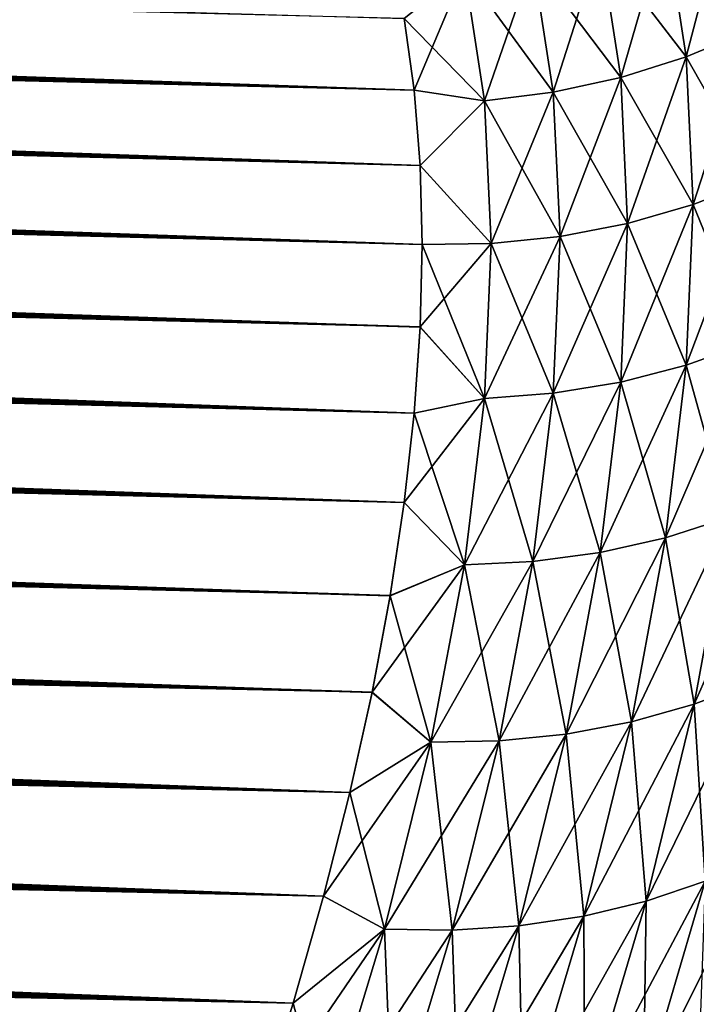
# Model space of a CAD drawing. Header units: metres. Extents: x -61 to 49, y -32 to 32.
# Tile 152 of 256: x 42.05 to 44.04, y -19.75 to -16.86. Entities that reach past the tile are written whole.
import ezdxf

# ---------------------------------------------------------------- set-up
doc = ezdxf.new("R2010")
doc.units = ezdxf.units.M
doc.layers.add('solid_K_27_40_10_000Y34', color=7, linetype='CONTINUOUS')

msp = doc.modelspace()

# ---------------------------------------------------------------- linework, layer by layer
at = {"layer": 'solid_K_27_40_10_000Y34'}
for points in [[(43.208416, -17.069876, -10.948779), (8.881098, -15.945402, -10.521252), (8.959942, -15.885625, -10.649261)], [(43.179058, -16.859222, -11.374068), (43.208416, -17.069876, -10.948779), (8.959942, -15.885625, -10.649261)], [(43.208416, -17.069876, -10.948779), (8.812924, -16.004751, -10.397364), (8.881098, -15.945402, -10.521252)], [(43.208401, -17.069761, 10.949), (8.806082, -16.011202, 10.384082), (8.749625, -16.069988, 10.264708)], [(43.208416, -17.069876, -10.948779), (8.755336, -16.063543, -10.277651), (8.812924, -16.004751, -10.397364)], [(43.208401, -17.069761, 10.949), (43.179043, -16.859137, 11.374247), (8.806082, -16.011202, 10.384082)], [(43.208401, -17.069761, 10.949), (8.749625, -16.069988, 10.264708), (8.702182, -16.128473, 10.148696)], [(43.226002, -17.29109, -10.529416), (8.706863, -16.122061, -10.161276), (8.755336, -16.063543, -10.277651)], [(43.208416, -17.069876, -10.948779), (43.226002, -17.29109, -10.529416), (8.755336, -16.063543, -10.277651)], [(43.208401, -17.069761, 10.949), (8.702182, -16.128473, 10.148696), (8.663455, -16.1866, 10.035992)], [(43.226002, -17.29109, -10.529416), (8.667266, -16.180258, -10.048165), (8.706863, -16.122061, -10.161276)], [(43.208401, -17.069761, 10.949), (8.663455, -16.1866, 10.035992), (8.632588, -16.244707, 9.925769)], [(43.226002, -17.29109, -10.529416), (8.635576, -16.238447, -9.93753), (8.667266, -16.180258, -10.048165)], [(43.226002, -17.29109, -10.529416), (8.611416, -16.296679, -9.829165), (8.635576, -16.238447, -9.93753)], [(43.225998, -17.290945, 10.529683), (8.632588, -16.244707, 9.925769), (8.609248, -16.302828, 9.817851)], [(43.225998, -17.290945, 10.529683), (43.208401, -17.069761, 10.949), (8.632588, -16.244707, 9.925769)], [(43.231838, -17.522821, -10.116003), (8.594408, -16.355217, -9.722486), (8.611416, -16.296679, -9.829165)], [(43.226002, -17.29109, -10.529416), (43.231838, -17.522821, -10.116003), (8.611416, -16.296679, -9.829165)], [(43.225998, -17.290945, 10.529683), (8.609248, -16.302828, 9.817851), (8.593028, -16.361303, 9.711519)], [(43.231838, -17.522821, -10.116003), (8.584213, -16.414148, -9.617263), (8.594408, -16.355217, -9.722486)], [(43.225998, -17.290945, 10.529683), (8.593028, -16.361303, 9.711519), (8.583591, -16.420294, 9.606415)], [(43.231838, -17.522821, -10.116003), (8.580831, -16.473772, -9.51293), (8.584213, -16.414148, -9.617263)], [(43.231838, -17.522646, 10.116307), (8.583591, -16.420294, 9.606415), (8.580915, -16.480005, 9.502148)], [(43.231838, -17.522646, 10.116307), (43.225998, -17.290945, 10.529683), (8.583591, -16.420294, 9.606415)], [(43.231838, -17.522821, -10.116003), (8.58408, -16.534328, -9.409054), (8.580831, -16.473772, -9.51293)], [(43.231838, -17.522646, 10.116307), (8.580915, -16.480005, 9.502148), (8.584764, -16.540596, 9.398417)], [(44.131229, -16.496281, 11.635005), (43.946579, -16.578217, 11.656009), (44.007183, -16.972086, 10.843303)], [(44.131233, -16.496304, -11.634956), (44.192303, -16.894701, -10.811773), (43.946583, -16.578239, -11.655961)], [(44.192299, -16.894676, 10.811824), (44.131229, -16.496281, 11.635005), (44.007183, -16.972086, 10.843303)], [(43.225967, -17.764996, -9.708657), (8.594123, -16.59601, -9.305321), (8.58408, -16.534328, -9.409054)], [(43.231838, -17.522821, -10.116003), (43.225967, -17.764996, -9.708657), (8.58408, -16.534328, -9.409054)], [(43.231838, -17.522646, 10.116307), (8.584764, -16.540596, 9.398417), (8.595411, -16.60231, 9.294833)], [(43.946579, -16.578217, 11.656009), (43.754467, -16.642937, 11.668443), (43.814587, -17.03256, 10.865688)], [(43.946583, -16.578239, -11.655961), (44.007187, -16.972109, -10.843253), (43.754471, -16.64296, -11.668395)], [(44.007183, -16.972086, 10.843303), (43.946579, -16.578217, 11.656009), (43.814587, -17.03256, 10.865688)], [(44.192303, -16.894701, -10.811773), (44.007187, -16.972109, -10.843253), (43.946583, -16.578239, -11.655961)], [(43.225967, -17.764996, -9.708657), (8.610914, -16.659107, -9.201267), (8.594123, -16.59601, -9.305321)], [(43.231838, -17.522646, 10.116307), (8.595411, -16.60231, 9.294833), (8.612949, -16.66544, 9.190935)], [(43.754467, -16.642937, 11.668443), (43.556873, -16.689777, 11.672178), (43.616501, -17.075478, 10.87875)], [(43.754471, -16.64296, -11.668395), (43.814594, -17.032583, -10.86564), (43.556877, -16.6898, -11.672132)], [(43.814587, -17.03256, 10.865688), (43.754467, -16.642937, 11.668443), (43.616501, -17.075478, 10.87875)], [(44.007187, -16.972109, -10.843253), (43.814594, -17.032583, -10.86564), (43.754471, -16.64296, -11.668395)], [(43.225967, -17.764996, -9.708657), (8.63484, -16.723785, -9.096686), (8.610914, -16.659107, -9.201267)], [(43.225979, -17.764793, 9.708986), (8.612949, -16.66544, 9.190935), (8.637675, -16.730196, 9.08644)], [(43.225979, -17.764793, 9.708986), (43.231838, -17.522646, 10.116307), (8.612949, -16.66544, 9.190935)], [(43.556873, -16.689777, 11.672178), (43.355839, -16.718254, 11.667178), (43.414963, -17.100391, 10.882352)], [(43.556877, -16.6898, -11.672132), (43.616505, -17.075499, -10.878701), (43.355843, -16.718275, -11.667131)], [(43.616501, -17.075478, 10.87875), (43.556873, -16.689777, 11.672178), (43.414963, -17.100391, 10.882352)], [(43.814594, -17.032583, -10.86564), (43.616505, -17.075499, -10.878701), (43.556877, -16.6898, -11.672132)], [(43.208347, -18.01755, -9.307489), (8.666349, -16.790401, -8.991085), (8.63484, -16.723785, -9.096686)], [(43.225967, -17.764996, -9.708657), (43.208347, -18.01755, -9.307489), (8.63484, -16.723785, -9.096686)], [(43.225979, -17.764793, 9.708986), (8.637675, -16.730196, 9.08644), (8.66994, -16.79705, 8.980666)], [(43.355839, -16.718254, 11.667178), (43.179043, -16.859137, 11.374247), (43.208401, -17.069761, 10.949)], [(43.355843, -16.718275, -11.667131), (43.414967, -17.100414, -10.882304), (43.179058, -16.859222, -11.374068)], [(43.414963, -17.100391, 10.882352), (43.355839, -16.718254, 11.667178), (43.208401, -17.069761, 10.949)], [(43.616505, -17.075499, -10.878701), (43.414967, -17.100414, -10.882304), (43.355843, -16.718275, -11.667131)], [(43.208347, -18.01755, -9.307489), (8.705775, -16.859138, -8.884273), (8.666349, -16.790401, -8.991085)], [(43.225979, -17.764793, 9.708986), (8.66994, -16.79705, 8.980666), (8.710131, -16.866102, 8.873568)], [(43.208347, -18.01755, -9.307489), (8.754018, -16.930603, -8.775442), (8.705775, -16.859138, -8.884273)], [(43.225979, -17.764793, 9.708986), (8.710131, -16.866102, 8.873568), (8.759196, -16.937788, 8.764617)], [(43.414967, -17.100414, -10.882304), (43.208416, -17.069876, -10.948779), (43.179058, -16.859222, -11.374068)], [(44.192299, -16.894676, 10.811824), (44.007183, -16.972086, 10.843303), (44.027428, -17.405495, 10.048978)], [(44.192303, -16.894701, -10.811773), (44.212696, -17.333454, -10.007322), (44.007187, -16.972109, -10.843253)], [(44.2127, -17.333426, 10.007367), (44.192299, -16.894676, 10.811824), (44.027428, -17.405495, 10.048978)], [(43.208347, -18.01755, -9.307489), (8.811336, -17.004843, -8.664665), (8.754018, -16.930603, -8.775442)], [(43.208366, -18.01733, 9.307826), (8.759196, -16.937788, 8.764617), (8.817414, -17.01223, 8.653763)], [(43.208366, -18.01733, 9.307826), (43.225979, -17.764793, 9.708986), (8.759196, -16.937788, 8.764617)], [(44.007183, -16.972086, 10.843303), (43.814587, -17.03256, 10.865688), (43.834675, -17.46092, 10.080979)], [(44.007187, -16.972109, -10.843253), (44.027428, -17.405523, -10.048934), (43.814594, -17.032583, -10.86564)], [(44.027428, -17.405495, 10.048978), (44.007183, -16.972086, 10.843303), (43.834675, -17.46092, 10.080979)], [(44.212696, -17.333454, -10.007322), (44.027428, -17.405523, -10.048934), (44.007187, -16.972109, -10.843253)], [(43.17897, -18.280489, -8.912537), (8.879186, -17.082342, -8.55143), (8.811336, -17.004843, -8.664665)], [(43.208347, -18.01755, -9.307489), (43.17897, -18.280489, -8.912537), (8.811336, -17.004843, -8.664665)], [(43.208366, -18.01733, 9.307826), (8.817414, -17.01223, 8.653763), (8.886373, -17.090073, 8.540264)], [(43.814587, -17.03256, 10.865688), (43.616501, -17.075478, 10.87875), (43.636421, -17.49913, 10.103041)], [(43.814594, -17.032583, -10.86564), (43.834671, -17.460949, -10.080935), (43.616505, -17.075499, -10.878701)], [(43.834675, -17.46092, 10.080979), (43.814587, -17.03256, 10.865688), (43.636421, -17.49913, 10.103041)], [(44.027428, -17.405523, -10.048934), (43.834671, -17.460949, -10.080935), (43.814594, -17.032583, -10.86564)], [(43.17897, -18.280489, -8.912537), (8.957678, -17.163157, -8.435816), (8.879186, -17.082342, -8.55143)], [(43.414963, -17.100391, 10.882352), (43.208401, -17.069761, 10.949), (43.225998, -17.290945, 10.529683)], [(43.414967, -17.100414, -10.882304), (43.226002, -17.29109, -10.529416), (43.208416, -17.069876, -10.948779)], [(43.616501, -17.075478, 10.87875), (43.414963, -17.100391, 10.882352), (43.434715, -17.51973, 10.114934)], [(43.616505, -17.075499, -10.878701), (43.636417, -17.499157, -10.102997), (43.414967, -17.100414, -10.882304)], [(43.636421, -17.49913, 10.103041), (43.616501, -17.075478, 10.87875), (43.434715, -17.51973, 10.114934)], [(43.834671, -17.460949, -10.080935), (43.636417, -17.499157, -10.102997), (43.616505, -17.075499, -10.878701)], [(43.208366, -18.01733, 9.307826), (8.886373, -17.090073, 8.540264), (8.966142, -17.171333, 8.424261)], [(43.434715, -17.51973, 10.114934), (43.414963, -17.100391, 10.882352), (43.225998, -17.290945, 10.529683)], [(43.414967, -17.100414, -10.882304), (43.434711, -17.519756, -10.114891), (43.226002, -17.29109, -10.529416)], [(43.636417, -17.499157, -10.102997), (43.434711, -17.519756, -10.114891), (43.414967, -17.100414, -10.882304)], [(43.17897, -18.280489, -8.912537), (9.04882, -17.247763, -8.317414), (8.957678, -17.163157, -8.435816)], [(43.179001, -18.280268, 8.912859), (8.966142, -17.171333, 8.424261), (9.058638, -17.256424, 8.305441)], [(43.179001, -18.280268, 8.912859), (43.208366, -18.01733, 9.307826), (8.966142, -17.171333, 8.424261)], [(43.17897, -18.280489, -8.912537), (9.152536, -17.336195, -8.196355), (9.04882, -17.247763, -8.317414)], [(43.179001, -18.280268, 8.912859), (9.058638, -17.256424, 8.305441), (9.163787, -17.345375, 8.183943)], [(43.434715, -17.51973, 10.114934), (43.225998, -17.290945, 10.529683), (43.231838, -17.522646, 10.116307)], [(43.434711, -17.519756, -10.114891), (43.231838, -17.522821, -10.116003), (43.226002, -17.29109, -10.529416)], [(43.137779, -18.553726, -8.524005), (9.270803, -17.428629, -8.072697), (9.152536, -17.336195, -8.196355)], [(43.17897, -18.280489, -8.912537), (43.137779, -18.553726, -8.524005), (9.152536, -17.336195, -8.196355)], [(44.2127, -17.333426, 10.007367), (44.027428, -17.405495, 10.048978), (44.007175, -17.876699, 9.276485)], [(44.192291, -17.810734, 9.225184), (44.2127, -17.333426, 10.007367), (44.007175, -17.876699, 9.276485)], [(44.212696, -17.333454, -10.007322), (44.192287, -17.81076, -9.225142), (44.027428, -17.405523, -10.048934)], [(43.179001, -18.280268, 8.912859), (9.163787, -17.345375, 8.183943), (9.283463, -17.438175, 8.060081)], [(43.137779, -18.553726, -8.524005), (9.40351, -17.525141, -7.94652), (9.270803, -17.428629, -8.072697)], [(44.027428, -17.405495, 10.048978), (43.834675, -17.46092, 10.080979), (43.814579, -17.926323, 9.317666)], [(44.007175, -17.876699, 9.276485), (44.027428, -17.405495, 10.048978), (43.814579, -17.926323, 9.317666)], [(44.027428, -17.405523, -10.048934), (44.007172, -17.876726, -9.276443), (43.834671, -17.460949, -10.080935)], [(44.192287, -17.81076, -9.225142), (44.007172, -17.876726, -9.276443), (44.027428, -17.405523, -10.048934)], [(43.137814, -18.553514, 8.524296), (9.283463, -17.438175, 8.060081), (9.417561, -17.53491, 7.933917)], [(43.137814, -18.553514, 8.524296), (43.179001, -18.280268, 8.912859), (9.283463, -17.438175, 8.060081)], [(43.834675, -17.46092, 10.080979), (43.636421, -17.49913, 10.103041), (43.616493, -17.959091, 9.348303)], [(43.814579, -17.926323, 9.317666), (43.834675, -17.46092, 10.080979), (43.616493, -17.959091, 9.348303)], [(43.834671, -17.460949, -10.080935), (43.814579, -17.926348, -9.317624), (43.636417, -17.499157, -10.102997)], [(44.007172, -17.876726, -9.276443), (43.814579, -17.926348, -9.317624), (43.834671, -17.460949, -10.080935)], [(43.636421, -17.49913, 10.103041), (43.434715, -17.51973, 10.114934), (43.414955, -17.974669, 9.36808)], [(43.616493, -17.959091, 9.348303), (43.636421, -17.49913, 10.103041), (43.414955, -17.974669, 9.36808)], [(43.636417, -17.499157, -10.102997), (43.616489, -17.959116, -9.348262), (43.434711, -17.519756, -10.114891)], [(43.814579, -17.926348, -9.317624), (43.616489, -17.959116, -9.348262), (43.636417, -17.499157, -10.102997)], [(43.137779, -18.553726, -8.524005), (9.552289, -17.625494, -7.818433), (9.40351, -17.525141, -7.94652)], [(43.137814, -18.553514, 8.524296), (9.417561, -17.53491, 7.933917), (9.567568, -17.635418, 7.805932)], [(43.414955, -17.974693, -9.368039), (43.225967, -17.764996, -9.708657), (43.231838, -17.522821, -10.116003)], [(43.434715, -17.51973, 10.114934), (43.231838, -17.522646, 10.116307), (43.225979, -17.764793, 9.708986)], [(43.414955, -17.974669, 9.36808), (43.434715, -17.51973, 10.114934), (43.225979, -17.764793, 9.708986)], [(43.434711, -17.519756, -10.114891), (43.414955, -17.974693, -9.368039), (43.231838, -17.522821, -10.116003)], [(43.616489, -17.959116, -9.348262), (43.414955, -17.974693, -9.368039), (43.434711, -17.519756, -10.114891)], [(43.084667, -18.837339, -8.14188), (9.717069, -17.729774, -7.688487), (9.552289, -17.625494, -7.818433)], [(43.137779, -18.553726, -8.524005), (43.084667, -18.837339, -8.14188), (9.552289, -17.625494, -7.818433)], [(43.137814, -18.553514, 8.524296), (9.567568, -17.635418, 7.805932), (9.733397, -17.739782, 7.676179)], [(43.084667, -18.837339, -8.14188), (9.805923, -17.783325, -7.622977), (9.717069, -17.729774, -7.688487)], [(43.084705, -18.837149, 8.14213), (9.733397, -17.739782, 7.676179), (9.916684, -17.847895, 7.545053)], [(43.084705, -18.837149, 8.14213), (43.137814, -18.553514, 8.524296), (9.733397, -17.739782, 7.676179)], [(43.414955, -17.974693, -9.368039), (43.208347, -18.01755, -9.307489), (43.225967, -17.764996, -9.708657)], [(43.414955, -17.974669, 9.36808), (43.225979, -17.764793, 9.708986), (43.208366, -18.01733, 9.307826)], [(43.084667, -18.837339, -8.14188), (9.899195, -17.837799, -7.557167), (9.805923, -17.783325, -7.622977)], [(44.192291, -17.810734, 9.225184), (44.007175, -17.876699, 9.276485), (43.946571, -18.383583, 8.529039)], [(44.131222, -18.324427, 8.468582), (44.192291, -17.810734, 9.225184), (43.946571, -18.383583, 8.529039)], [(44.192287, -17.81076, -9.225142), (44.131218, -18.324453, -8.468544), (44.007172, -17.876726, -9.276443)], [(43.019592, -19.131208, -7.76645), (9.996653, -17.893232, -7.491009), (9.899195, -17.837799, -7.557167)], [(43.084667, -18.837339, -8.14188), (43.019592, -19.131208, -7.76645), (9.899195, -17.837799, -7.557167)], [(43.084705, -18.837149, 8.14213), (9.916684, -17.847895, 7.545053), (10.014796, -17.903381, 7.478987)], [(44.007175, -17.876699, 9.276485), (43.814579, -17.926323, 9.317666), (43.754459, -18.42671, 8.578874)], [(43.946571, -18.383583, 8.529039), (44.007175, -17.876699, 9.276485), (43.754459, -18.42671, 8.578874)], [(44.007172, -17.876726, -9.276443), (43.946568, -18.38361, -8.529001), (43.814579, -17.926348, -9.317624)], [(44.131218, -18.324453, -8.468544), (43.946568, -18.38361, -8.529001), (44.007172, -17.876726, -9.276443)], [(43.019592, -19.131208, -7.76645), (10.098581, -17.949617, -7.424551), (9.996653, -17.893232, -7.491009)], [(43.084705, -18.837149, 8.14213), (10.014796, -17.903381, 7.478987), (10.117393, -17.95982, 7.412621)], [(43.019592, -19.131208, -7.76645), (10.205287, -18.006945, -7.357845), (10.098581, -17.949617, -7.424551)], [(43.814579, -17.926323, 9.317666), (43.616493, -17.959091, 9.348303), (43.556866, -18.453365, 8.617572)], [(43.754459, -18.42671, 8.578874), (43.814579, -17.926323, 9.317666), (43.556866, -18.453365, 8.617572)], [(43.814579, -17.926348, -9.317624), (43.754456, -18.426737, -8.578836), (43.616489, -17.959116, -9.348262)], [(43.946568, -18.38361, -8.529001), (43.754456, -18.426737, -8.578836), (43.814579, -17.926348, -9.317624)], [(43.084705, -18.837149, 8.14213), (10.117393, -17.95982, 7.412621), (10.224751, -18.017197, 7.346008)], [(43.414955, -17.974669, 9.36808), (43.208366, -18.01733, 9.307826), (43.179001, -18.280268, 8.912859)], [(43.355831, -18.463272, 8.644734), (43.414955, -17.974669, 9.36808), (43.179001, -18.280268, 8.912859)], [(43.414955, -17.974693, -9.368039), (43.355827, -18.463297, -8.644697), (43.208347, -18.01755, -9.307489)], [(43.556862, -18.45339, -8.617535), (43.355827, -18.463297, -8.644697), (43.414955, -17.974693, -9.368039)], [(43.616493, -17.959091, 9.348303), (43.414955, -17.974669, 9.36808), (43.355831, -18.463272, 8.644734)], [(43.556866, -18.453365, 8.617572), (43.616493, -17.959091, 9.348303), (43.355831, -18.463272, 8.644734)], [(43.616489, -17.959116, -9.348262), (43.556862, -18.45339, -8.617535), (43.414955, -17.974693, -9.368039)], [(43.754456, -18.426737, -8.578836), (43.556862, -18.45339, -8.617535), (43.616489, -17.959116, -9.348262)], [(43.019592, -19.131208, -7.76645), (10.316913, -18.065205, -7.29092), (10.205287, -18.006945, -7.357845)], [(43.084705, -18.837149, 8.14213), (10.224751, -18.017197, 7.346008), (10.336996, -18.075508, 7.279177)], [(43.355827, -18.463297, -8.644697), (43.17897, -18.280489, -8.912537), (43.208347, -18.01755, -9.307489)], [(43.019592, -19.131208, -7.76645), (10.433137, -18.124426, -7.223747), (10.316913, -18.065205, -7.29092)], [(43.084705, -18.837149, 8.14213), (10.336996, -18.075508, 7.279177), (10.453819, -18.134781, 7.212093)], [(43.019592, -19.131208, -7.76645), (10.55421, -18.184607, -7.156357), (10.433137, -18.124426, -7.223747)], [(43.019634, -19.131046, 7.766653), (10.453819, -18.134781, 7.212093), (10.575478, -18.195011, 7.144796)], [(43.019634, -19.131046, 7.766653), (43.084705, -18.837149, 8.14213), (10.453819, -18.134781, 7.212093)], [(42.942341, -19.435465, -7.397696), (10.68044, -18.245741, -7.088792), (10.55421, -18.184607, -7.156357)], [(43.019592, -19.131208, -7.76645), (42.942341, -19.435465, -7.397696), (10.55421, -18.184607, -7.156357)], [(43.019634, -19.131046, 7.766653), (10.575478, -18.195011, 7.144796), (10.70229, -18.256187, 7.077332)], [(42.942341, -19.435465, -7.397696), (10.812045, -18.307827, -7.021082), (10.68044, -18.245741, -7.088792)], [(43.019634, -19.131046, 7.766653), (10.70229, -18.256187, 7.077332), (10.834476, -18.318306, 7.009737)], [(44.306511, -18.249851, 8.398127), (44.131222, -18.324427, 8.468582), (44.029907, -18.872015, 7.740599)], [(44.204468, -18.805132, 7.661191), (44.306511, -18.249851, 8.398127), (44.029907, -18.872015, 7.740599)], [(43.355827, -18.463297, -8.644697), (43.137779, -18.553726, -8.524005), (43.17897, -18.280489, -8.912537)], [(43.355831, -18.463272, 8.644734), (43.179001, -18.280268, 8.912859), (43.137814, -18.553514, 8.524296)], [(42.942341, -19.435465, -7.397696), (10.94867, -18.370882, -6.953203), (10.812045, -18.307827, -7.021082)], [(43.019634, -19.131046, 7.766653), (10.834476, -18.318306, 7.009737), (10.971681, -18.381382, 6.941986)], [(44.131222, -18.324427, 8.468582), (43.946571, -18.383583, 8.529039), (43.846016, -18.923729, 7.809599)], [(44.029907, -18.872015, 7.740599), (44.131222, -18.324427, 8.468582), (43.846016, -18.923729, 7.809599)], [(44.131218, -18.324453, -8.468544), (44.0299, -18.872042, -7.740568), (43.946568, -18.38361, -8.529001)], [(44.204464, -18.805159, -7.661159), (44.0299, -18.872042, -7.740568), (44.131218, -18.324453, -8.468544)], [(42.942341, -19.435465, -7.397696), (11.090528, -18.43491, -6.885181), (10.94867, -18.370882, -6.953203)], [(43.019634, -19.131046, 7.766653), (10.971681, -18.381382, 6.941986), (11.114114, -18.445421, 6.874101)], [(43.946571, -18.383583, 8.529039), (43.754459, -18.42671, 8.578874), (43.654697, -18.959743, 7.867481)], [(43.846016, -18.923729, 7.809599), (43.946571, -18.383583, 8.529039), (43.654697, -18.959743, 7.867481)], [(43.946568, -18.38361, -8.529001), (43.846012, -18.923756, -7.809568), (43.754456, -18.426737, -8.578836)], [(44.0299, -18.872042, -7.740568), (43.846012, -18.923756, -7.809568), (43.946568, -18.38361, -8.529001)], [(42.942341, -19.435465, -7.397696), (11.237962, -18.499907, -6.817056), (11.090528, -18.43491, -6.885181)], [(43.754459, -18.42671, 8.578874), (43.556866, -18.453365, 8.617572), (43.457916, -18.979683, 7.913646)], [(43.654697, -18.959743, 7.867481), (43.754459, -18.42671, 8.578874), (43.457916, -18.979683, 7.913646)], [(43.754456, -18.426737, -8.578836), (43.65469, -18.959768, -7.86745), (43.556862, -18.45339, -8.617535)], [(43.846012, -18.923756, -7.809568), (43.65469, -18.959768, -7.86745), (43.754456, -18.426737, -8.578836)], [(42.942379, -19.435326, 7.39786), (11.114114, -18.445421, 6.874101), (11.262115, -18.510422, 6.806118)], [(42.942379, -19.435326, 7.39786), (43.019634, -19.131046, 7.766653), (11.114114, -18.445421, 6.874101)], [(43.355831, -18.463272, 8.644734), (43.137814, -18.553514, 8.524296), (43.084705, -18.837149, 8.14213)], [(43.25771, -18.983345, 7.947618), (43.355831, -18.463272, 8.644734), (43.084705, -18.837149, 8.14213)], [(43.355827, -18.463297, -8.644697), (43.257702, -18.98337, -7.947587), (43.137779, -18.553726, -8.524005)], [(43.457909, -18.979708, -7.913615), (43.257702, -18.98337, -7.947587), (43.355827, -18.463297, -8.644697)], [(43.556866, -18.453365, 8.617572), (43.355831, -18.463272, 8.644734), (43.25771, -18.983345, 7.947618)], [(43.457916, -18.979683, 7.913646), (43.556866, -18.453365, 8.617572), (43.25771, -18.983345, 7.947618)], [(43.556862, -18.45339, -8.617535), (43.457909, -18.979708, -7.913615), (43.355827, -18.463297, -8.644697)], [(43.65469, -18.959768, -7.86745), (43.457909, -18.979708, -7.913615), (43.556862, -18.45339, -8.617535)], [(42.852894, -19.749968, -7.035961), (11.39127, -18.565866, -6.748861), (11.237962, -18.499907, -6.817056)], [(42.942341, -19.435465, -7.397696), (42.852894, -19.749968, -7.035961), (11.237962, -18.499907, -6.817056)], [(42.942379, -19.435326, 7.39786), (11.262115, -18.510422, 6.806118), (11.415981, -18.576384, 6.73807)], [(43.257702, -18.98337, -7.947587), (43.084667, -18.837339, -8.14188), (43.137779, -18.553726, -8.524005)], [(42.852894, -19.749968, -7.035961), (11.550086, -18.632807, -6.680578), (11.39127, -18.565866, -6.748861)], [(42.942379, -19.435326, 7.39786), (11.415981, -18.576384, 6.73807), (11.575352, -18.64332, 6.669938)], [(42.852894, -19.749968, -7.035961), (11.714554, -18.700729, -6.612224), (11.550086, -18.632807, -6.680578)], [(42.942379, -19.435326, 7.39786), (11.575352, -18.64332, 6.669938), (11.740366, -18.711235, 6.601739)], [(42.852894, -19.749968, -7.035961), (11.885065, -18.769636, -6.543836), (11.714554, -18.700729, -6.612224)], [(42.942379, -19.435326, 7.39786), (11.740366, -18.711235, 6.601739), (11.911407, -18.780127, 6.53351)], [(42.852894, -19.749968, -7.035961), (12.061996, -18.839525, -6.47545), (11.885065, -18.769636, -6.543836)], [(42.852932, -19.749851, 7.03609), (11.911407, -18.780127, 6.53351), (12.088845, -18.849998, 6.465284)], [(42.852932, -19.749851, 7.03609), (42.942379, -19.435326, 7.39786), (11.911407, -18.780127, 6.53351)], [(44.204468, -18.805132, 7.661191), (44.029907, -18.872015, 7.740599), (43.889034, -19.450727, 7.043916)], [(44.062599, -19.392092, 6.956236), (44.204468, -18.805132, 7.661191), (43.889034, -19.450727, 7.043916)], [(44.204464, -18.805159, -7.661159), (44.062592, -19.392117, -6.956206), (44.0299, -18.872042, -7.740568)], [(42.750927, -20.074867, -6.681256), (12.245029, -18.910406, -6.407052), (12.061996, -18.839525, -6.47545)], [(42.852894, -19.749968, -7.035961), (42.750927, -20.074867, -6.681256), (12.061996, -18.839525, -6.47545)], [(43.257702, -18.98337, -7.947587), (43.019592, -19.131208, -7.76645), (43.084667, -18.837339, -8.14188)], [(43.25771, -18.983345, 7.947618), (43.084705, -18.837149, 8.14213), (43.019634, -19.131046, 7.766653)], [(42.852932, -19.749851, 7.03609), (12.088845, -18.849998, 6.465284), (12.272363, -18.920858, 6.397048)], [(44.029907, -18.872015, 7.740599), (43.846016, -18.923729, 7.809599), (43.706192, -19.49445, 7.12078)], [(43.889034, -19.450727, 7.043916), (44.029907, -18.872015, 7.740599), (43.706192, -19.49445, 7.12078)], [(44.0299, -18.872042, -7.740568), (43.889027, -19.45075, -7.043888), (43.846012, -18.923756, -7.809568)], [(44.062592, -19.392117, -6.956206), (43.889027, -19.45075, -7.043888), (44.0299, -18.872042, -7.740568)], [(42.750927, -20.074867, -6.681256), (12.434184, -18.982286, -6.338652), (12.245029, -18.910406, -6.407052)], [(42.852932, -19.749851, 7.03609), (12.272363, -18.920858, 6.397048), (12.461983, -18.992714, 6.328812)], [(43.846016, -18.923729, 7.809599), (43.654697, -18.959743, 7.867481), (43.515957, -19.52281, 7.186033)], [(43.706192, -19.49445, 7.12078), (43.846016, -18.923729, 7.809599), (43.515957, -19.52281, 7.186033)], [(43.846012, -18.923756, -7.809568), (43.706184, -19.494473, -7.120751), (43.65469, -18.959768, -7.86745)], [(43.889027, -19.45075, -7.043888), (43.706184, -19.494473, -7.120751), (43.846012, -18.923756, -7.809568)], [(43.654697, -18.959743, 7.867481), (43.457916, -18.979683, 7.913646), (43.320297, -19.535517, 7.239002)], [(43.515957, -19.52281, 7.186033), (43.654697, -18.959743, 7.867481), (43.320297, -19.535517, 7.239002)], [(43.65469, -18.959768, -7.86745), (43.515953, -19.522833, -7.186005), (43.457909, -18.979708, -7.913615)], [(43.706184, -19.494473, -7.120751), (43.515953, -19.522833, -7.186005), (43.65469, -18.959768, -7.86745)], [(42.750927, -20.074867, -6.681256), (12.629896, -19.055162, -6.270288), (12.434184, -18.982286, -6.338652)], [(43.25771, -18.983345, 7.947618), (43.019634, -19.131046, 7.766653), (42.942379, -19.435326, 7.39786)], [(43.121223, -19.532438, 7.279142), (43.25771, -18.983345, 7.947618), (42.942379, -19.435326, 7.39786)], [(43.257702, -18.98337, -7.947587), (43.121216, -19.532461, -7.279114), (43.019592, -19.131208, -7.76645)], [(43.32029, -19.53554, -7.238975), (43.121216, -19.532461, -7.279114), (43.257702, -18.98337, -7.947587)], [(43.457916, -18.979683, 7.913646), (43.25771, -18.983345, 7.947618), (43.121223, -19.532438, 7.279142)], [(43.320297, -19.535517, 7.239002), (43.457916, -18.979683, 7.913646), (43.121223, -19.532438, 7.279142)], [(43.457909, -18.979708, -7.913615), (43.32029, -19.53554, -7.238975), (43.257702, -18.98337, -7.947587)], [(43.515953, -19.522833, -7.186005), (43.32029, -19.53554, -7.238975), (43.457909, -18.979708, -7.913615)], [(42.852932, -19.749851, 7.03609), (12.461983, -18.992714, 6.328812), (12.658141, -19.065559, 6.260615)], [(42.750927, -20.074867, -6.681256), (12.8326, -19.129036, -6.201996), (12.629896, -19.055162, -6.270288)], [(42.852932, -19.749851, 7.03609), (12.658141, -19.065559, 6.260615), (12.861274, -19.139393, 6.192499)], [(42.750927, -20.074867, -6.681256), (13.042095, -19.203915, -6.133772), (12.8326, -19.129036, -6.201996)], [(43.121216, -19.532461, -7.279114), (42.942341, -19.435465, -7.397696), (43.019592, -19.131208, -7.76645)], [(42.750957, -20.074774, 6.681355), (12.861274, -19.139393, 6.192499), (13.071184, -19.214222, 6.124456)], [(42.750957, -20.074774, 6.681355), (42.852932, -19.749851, 7.03609), (12.861274, -19.139393, 6.192499)], [(42.636452, -20.410013, -6.333958), (13.258225, -19.279806, -6.065614), (13.042095, -19.203915, -6.133772)], [(42.750927, -20.074867, -6.681256), (42.636452, -20.410013, -6.333958), (13.042095, -19.203915, -6.133772)], [(42.750957, -20.074774, 6.681355), (13.071184, -19.214222, 6.124456), (13.287711, -19.290056, 6.056485)], [(42.636452, -20.410013, -6.333958), (13.481483, -19.356705, -5.997566), (13.258225, -19.279806, -6.065614)], [(42.750957, -20.074774, 6.681355), (13.287711, -19.290056, 6.056485), (13.511348, -19.366888, 5.988629)], [(44.225098, -19.319153, 6.85864), (44.062599, -19.392092, 6.956236), (43.881844, -20.007681, 6.28561)], [(44.043171, -19.943642, 6.18014), (44.225098, -19.319153, 6.85864), (43.881844, -20.007681, 6.28561)], [(42.636452, -20.410013, -6.333958), (13.71236, -19.434605, -5.929671), (13.481483, -19.356705, -5.997566)], [(42.750957, -20.074774, 6.681355), (13.511348, -19.366888, 5.988629), (13.742586, -19.444715, 5.92093)], [(44.062599, -19.392092, 6.956236), (43.889034, -19.450727, 7.043916), (43.709526, -20.057592, 6.38083)], [(43.881844, -20.007681, 6.28561), (44.062599, -19.392092, 6.956236), (43.709526, -20.057592, 6.38083)], [(44.062592, -19.392117, -6.956206), (43.881836, -20.007704, -6.285586), (43.889027, -19.45075, -7.043888)], [(44.043163, -19.943665, -6.180117), (43.881836, -20.007704, -6.285586), (44.062592, -19.392117, -6.956206)], [(42.636452, -20.410013, -6.333958), (13.870566, -19.487095, -5.8845), (13.71236, -19.434605, -5.929671)], [(42.750957, -20.074774, 6.681355), (13.742586, -19.444715, 5.92093), (13.901021, -19.497154, 5.875891)], [(43.121216, -19.532461, -7.279114), (42.852894, -19.749968, -7.035961), (42.942341, -19.435465, -7.397696)], [(43.121223, -19.532438, 7.279142), (42.942379, -19.435326, 7.39786), (42.852932, -19.749851, 7.03609)], [(43.889034, -19.450727, 7.043916), (43.706192, -19.49445, 7.12078), (43.527996, -20.092857, 6.464822)], [(43.709526, -20.057592, 6.38083), (43.889034, -19.450727, 7.043916), (43.527996, -20.092857, 6.464822)], [(43.889027, -19.45075, -7.043888), (43.709518, -20.057613, -6.380807), (43.706184, -19.494473, -7.120751)], [(43.881836, -20.007704, -6.285586), (43.709518, -20.057613, -6.380807), (43.889027, -19.45075, -7.043888)], [(42.636452, -20.410013, -6.333958), (14.031906, -19.540043, -5.839382), (13.870566, -19.487095, -5.8845)], [(42.636478, -20.409943, 6.334029), (13.901021, -19.497154, 5.875891), (14.062583, -19.550043, 5.83091)], [(42.636478, -20.409943, 6.334029), (42.750957, -20.074774, 6.681355), (13.901021, -19.497154, 5.875891)], [(43.706192, -19.49445, 7.12078), (43.515957, -19.52281, 7.186033), (43.33913, -20.113115, 6.536719)], [(43.527996, -20.092857, 6.464822), (43.706192, -19.49445, 7.12078), (43.33913, -20.113115, 6.536719)], [(43.706184, -19.494473, -7.120751), (43.527992, -20.092878, -6.464799), (43.515953, -19.522833, -7.186005)], [(43.709518, -20.057613, -6.380807), (43.527992, -20.092878, -6.464799), (43.706184, -19.494473, -7.120751)], [(43.121223, -19.532438, 7.279142), (42.852932, -19.749851, 7.03609), (42.750957, -20.074774, 6.681355)], [(42.947216, -20.107927, 6.641395), (43.121223, -19.532438, 7.279142), (42.750957, -20.074774, 6.681355)], [(43.121216, -19.532461, -7.279114), (42.947212, -20.107948, -6.641373), (42.852894, -19.749968, -7.035961)], [(43.144859, -20.118176, -6.595758), (42.947212, -20.107948, -6.641373), (43.121216, -19.532461, -7.279114)], [(43.320297, -19.535517, 7.239002), (43.121223, -19.532438, 7.279142), (42.947216, -20.107927, 6.641395)], [(43.144867, -20.118156, 6.59578), (43.320297, -19.535517, 7.239002), (42.947216, -20.107927, 6.641395)], [(43.32029, -19.53554, -7.238975), (43.144859, -20.118176, -6.595758), (43.121216, -19.532461, -7.279114)], [(43.339123, -20.113136, -6.536697), (43.144859, -20.118176, -6.595758), (43.32029, -19.53554, -7.238975)], [(43.515957, -19.52281, 7.186033), (43.320297, -19.535517, 7.239002), (43.144867, -20.118156, 6.59578)], [(43.33913, -20.113115, 6.536719), (43.515957, -19.52281, 7.186033), (43.144867, -20.118156, 6.59578)], [(43.515953, -19.522833, -7.186005), (43.339123, -20.113136, -6.536697), (43.32029, -19.53554, -7.238975)], [(43.527992, -20.092878, -6.464799), (43.339123, -20.113136, -6.536697), (43.515953, -19.522833, -7.186005)], [(42.636452, -20.410013, -6.333958), (14.19653, -19.593441, -5.794335), (14.031906, -19.540043, -5.839382)], [(42.636478, -20.409943, 6.334029), (14.062583, -19.550043, 5.83091), (14.227421, -19.603382, 5.786)], [(42.509029, -20.755569, -5.994115), (14.364608, -19.647287, -5.749372), (14.19653, -19.593441, -5.794335)], [(42.636452, -20.410013, -6.333958), (42.509029, -20.755569, -5.994115), (14.19653, -19.593441, -5.794335)], [(42.636478, -20.409943, 6.334029), (14.227421, -19.603382, 5.786), (14.395702, -19.657164, 5.741176)], [(42.509029, -20.755569, -5.994115), (14.536304, -19.701576, -5.704511), (14.364608, -19.647287, -5.749372)], [(42.636478, -20.409943, 6.334029), (14.395702, -19.657164, 5.741176), (14.567595, -19.711388, 5.696455)], [(42.509029, -20.755569, -5.994115), (14.711791, -19.756304, -5.659766), (14.536304, -19.701576, -5.704511)], [(42.636478, -20.409943, 6.334029), (14.567595, -19.711388, 5.696455), (14.743263, -19.766048, 5.651849)], [(42.947212, -20.107948, -6.641373), (42.750927, -20.074867, -6.681256), (42.852894, -19.749968, -7.035961)]]:
    msp.add_3dface(points, dxfattribs=at)

doc.saveas('drawing.dxf')
